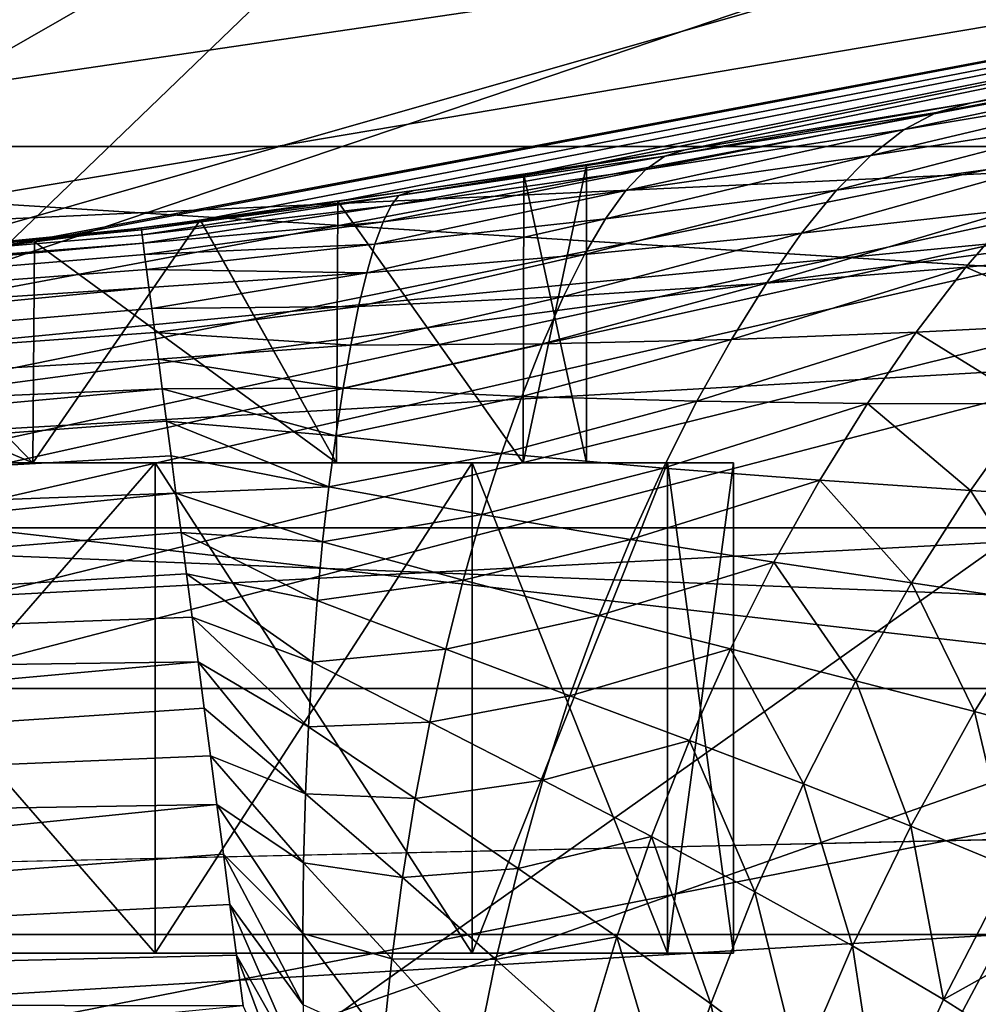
# Model space of a CAD drawing. Header units: metres. Extents: x -25 to 31, y -154 to 31.
# Tile 42 of 110: x 2.772 to 3.75, y -22.852 to -21.848. Entities that reach past the tile are written whole.
import ezdxf

# ---------------------------------------------------------------- set-up
doc = ezdxf.new("R2010")
doc.units = ezdxf.units.M
doc.layers.add('solid_FIT-WB-M-WASTE', color=7, linetype='CONTINUOUS')

msp = doc.modelspace()

# ---------------------------------------------------------------- linework, layer by layer
at = {"layer": 'solid_FIT-WB-M-WASTE'}
for points in [[(-15.000001, -77.891708, 125), (-14.999984, -138, 125), (15, -17.783419, 125)], [(5.305906, -19.801447, 125), (-15.000001, -77.891708, 125), (15, -17.783419, 125)], [(-14.999984, -138, 125), (15, -138, 125), (15, -17.783419, 125)], [(5.305906, -19.801447, 125), (2.675925, -20.3246, 125), (-15.000001, -77.891708, 125)], [(2.758543, -22.078339, 129.050003), (2.547717, -20.34107, 129.050003), (5.055322, -19.866899, 129.050003)], [(5.474273, -21.566057, 129.050003), (2.758543, -22.078339, 129.050003), (5.055322, -19.866899, 129.050003)], [(-13.342213, -21.023682, -5), (13.342201, -21.023689, -5), (10.602073, -22.530115, -5)], [(-13.342213, -21.023682, -5), (10.602073, -22.530115, -5), (-10.602078, -22.530111, -5)], [(2.141325, -22.233322, 104.913368), (4.096515, -21.112926, 104.076538), (2.03571, -21.136723, 103.767555)], [(2.141325, -22.233322, 104.913368), (4.199669, -21.644573, 104.639198), (4.096515, -21.112926, 104.076538)], [(-7.667503, -21.651499, 106.778709), (7.978201, -21.141781, 106.778709), (-7.364358, -22.120197, 106.778709)], [(-7.364358, -22.120197, 106.778709), (7.978201, -21.141781, 106.778709), (-7.064986, -22.550722, 106.778709)], [(-7.064986, -22.550722, 106.778709), (7.978201, -21.141781, 106.778709), (-6.771459, -22.937803, 106.778709)], [(-6.771459, -22.937803, 106.778709), (7.978201, -21.141781, 106.778709), (-6.493142, -23.269657, 106.778709)], [(-6.493142, -23.269657, 106.778709), (7.978201, -21.141781, 106.778709), (-6.236388, -23.543308, 106.778709)], [(-6.236388, -23.543308, 106.778709), (7.978201, -21.141781, 106.778709), (-6.001215, -23.765154, 106.778709)], [(-6.001215, -23.765154, 106.778709), (7.978201, -21.141781, 106.778709), (-5.78511, -23.943748, 106.778709)], [(-5.78511, -23.943748, 106.778709), (7.978201, -21.141781, 106.778709), (-5.586013, -24.086254, 106.778709)], [(-5.586013, -24.086254, 106.778709), (7.978201, -21.141781, 106.778709), (-5.509861, -24.135017, 106.778709)], [(-5.400887, -24.199436, 106.778709), (-5.509861, -24.135017, 106.778709), (7.978201, -21.141781, 106.778709)], [(-5.400887, -24.199436, 106.778709), (7.978201, -21.141781, 106.778709), (-5.060112, -24.358234, 106.778709)], [(-5.060112, -24.358234, 106.778709), (7.978201, -21.141781, 106.778709), (-4.743555, -24.447689, 106.778709)], [(-2.382707, -24.789381, 106.778709), (-4.743555, -24.447689, 106.778709), (7.978201, -21.141781, 106.778709)], [(-2.382707, -24.789381, 106.778709), (7.978201, -21.141781, 106.778709), (0.002378, -24.903631, 106.778709)], [(0.002378, -24.903631, 106.778709), (7.978201, -21.141781, 106.778709), (0.023243, -24.90362, 106.778709)], [(2.387459, -24.788925, 106.778709), (0.023243, -24.90362, 106.778709), (7.978201, -21.141781, 106.778709)], [(2.387459, -24.788925, 106.778709), (7.978201, -21.141781, 106.778709), (4.743559, -24.447689, 106.778709)], [(-9.548217, -21.909849), (10.52577, -21.457355), (1.349988, -21.457575)], [(-9.548217, -21.909849), (7.794191, -22.593374), (10.52577, -21.457355)], [(2.787049, -22.074757, 137.691269), (2.758543, -22.078339, 129.050003), (5.474273, -21.566057, 129.050003)], [(2.956219, -22.052738, 137.974167), (2.787049, -22.074757, 137.691269), (5.474273, -21.566057, 129.050003)], [(3.096564, -22.03347, 138.271805), (2.956219, -22.052738, 137.974167), (5.474273, -21.566057, 129.050003)], [(3.286204, -22.005985, 138.899338), (3.096564, -22.03347, 138.271805), (5.474273, -21.566057, 129.050003)], [(3.35, -21.996363, 139.550003), (3.286204, -22.005985, 138.899338), (5.474273, -21.566057, 129.050003)], [(3.450762, -21.980782, 144.7491), (3.35, -21.996363, 139.550003), (5.474273, -21.566057, 129.050003)], [(3.742872, -21.93293, 144.751007), (3.450762, -21.980782, 144.7491), (5.474273, -21.566057, 129.050003)], [(4.012654, -21.88518, 144.755829), (3.742872, -21.93293, 144.751007), (5.474273, -21.566057, 129.050003)], [(2.099993, -21.804176, 97.817322), (4.19242, -21.607224, 98.153336), (2.147793, -22.300489, 99.154152)], [(2.147793, -22.300489, 99.154152), (4.19242, -21.607224, 98.153336), (4.272144, -22.01811, 99.208595)], [(-4.695453, -21.61738, 158.550003), (-4.354286, -21.977526, 158.550003), (4.695452, -21.617382, 158.550003)], [(-4.354286, -21.977526, 158.550003), (4.354285, -21.977526, 158.550003), (4.695452, -21.617382, 158.550003)], [(2.141325, -22.233322, 104.913368), (4.273923, -22.027267, 105.006569), (4.199669, -21.644573, 104.639198)], [(3.706979, -21.942673, 144.84462), (3.742872, -21.93293, 144.751007), (4.012654, -21.88518, 144.755829)], [(3.987089, -21.893917, 144.860184), (3.706979, -21.942673, 144.84462), (4.012654, -21.88518, 144.755829)], [(3.987089, -21.893917, 144.860184), (3.674176, -21.960127, 144.933594), (3.706979, -21.942673, 144.84462)], [(3.987089, -21.893917, 144.860184), (3.939117, -21.915918, 144.957764), (3.674176, -21.960127, 144.933594)], [(-9.548217, -21.909849), (-6.768194, -22.921638), (7.794191, -22.593374)], [(3.939117, -21.915918, 144.957764), (3.640085, -21.986696, 145.017365), (3.674176, -21.960127, 144.933594)], [(3.939117, -21.915918, 144.957764), (3.889671, -21.948069, 145.048386), (3.640085, -21.986696, 145.017365)], [(3.429909, -21.987305, 144.832474), (3.450762, -21.980782, 144.7491), (3.742872, -21.93293, 144.751007)], [(3.706979, -21.942673, 144.84462), (3.429909, -21.987305, 144.832474), (3.742872, -21.93293, 144.751007)], [(3.706979, -21.942673, 144.84462), (3.410543, -22.000834, 144.912674), (3.429909, -21.987305, 144.832474)], [(3.706979, -21.942673, 144.84462), (3.674176, -21.960127, 144.933594), (3.410543, -22.000834, 144.912674)], [(3.889671, -21.948069, 145.048386), (3.605075, -22.02216, 145.095581), (3.640085, -21.986696, 145.017365)], [(3.889671, -21.948069, 145.048386), (3.839219, -21.99011, 145.13179), (3.605075, -22.02216, 145.095581)], [(3.674176, -21.960127, 144.933594), (3.390298, -22.022247, 144.989365), (3.410543, -22.000834, 144.912674)], [(3.674176, -21.960127, 144.933594), (3.640085, -21.986696, 145.017365), (3.390298, -22.022247, 144.989365)], [(-4.354286, -21.977526, 158.550003), (-4.046856, -22.366396, 158.550003), (4.354285, -21.977526, 158.550003)], [(-4.046856, -22.366396, 158.550003), (4.046855, -22.366396, 158.550003), (4.354285, -21.977526, 158.550003)], [(3.429909, -21.987305, 144.832474), (3.150756, -22.03768, 144.893661), (3.158696, -22.027521, 144.822327)], [(3.429909, -21.987305, 144.832474), (3.410543, -22.000834, 144.912674), (3.150756, -22.03768, 144.893661)], [(3.158696, -22.027521, 144.822327), (3.173904, -22.022463, 144.748795), (3.450762, -21.980782, 144.7491)], [(3.429909, -21.987305, 144.832474), (3.158696, -22.027521, 144.822327), (3.450762, -21.980782, 144.7491)], [(3.450762, -21.980782, 144.7491), (3.173904, -22.022463, 144.748795), (3.35, -21.996363, 139.550003)], [(3.640085, -21.986696, 145.017365), (3.369429, -22.051371, 145.062119), (3.390298, -22.022247, 144.989365)], [(3.640085, -21.986696, 145.017365), (3.605075, -22.02216, 145.095581), (3.369429, -22.051371, 145.062119)], [(3.173904, -22.022463, 144.748795), (3.286208, -22.005983, 140.200638), (3.35, -21.996363, 139.550003)], [(3.285635, -22.299999, 138.896469), (3.286204, -22.005985, 138.899338), (3.35, -21.996363, 139.550003)], [(3.285635, -22.299999, 138.896469), (3.35, -21.996363, 139.550003), (3.35, -22.299999, 139.550003)], [(3.35, -22.299999, 139.550003), (3.35, -21.996363, 139.550003), (3.286208, -22.005983, 140.200638)], [(3.839219, -21.99011, 145.13179), (3.569486, -22.065823, 145.168076), (3.605075, -22.02216, 145.095581)], [(3.839219, -21.99011, 145.13179), (3.788216, -22.041264, 145.207977), (3.569486, -22.065823, 145.168076)], [(3.285635, -22.299999, 138.896469), (3.096564, -22.03347, 138.271805), (3.286204, -22.005985, 138.899338)], [(3.173904, -22.022463, 144.748795), (3.096573, -22.033468, 140.828171), (3.286208, -22.005983, 140.200638)], [(3.285635, -22.299999, 140.203537), (3.286208, -22.005983, 140.200638), (3.096573, -22.033468, 140.828171)], [(3.410543, -22.000834, 144.912674), (3.14257, -22.0543, 144.963028), (3.150756, -22.03768, 144.893661)], [(3.410543, -22.000834, 144.912674), (3.390298, -22.022247, 144.989365), (3.14257, -22.0543, 144.963028)], [(3.285635, -22.299999, 140.203537), (3.35, -22.299999, 139.550003), (3.286208, -22.005983, 140.200638)], [(2.147793, -22.300489, 99.154152), (4.272144, -22.01811, 99.208595), (4.302846, -22.176342, 99.539886)], [(2.25912, -23.456375, 105.921738), (4.273923, -22.027267, 105.006569), (2.141325, -22.233322, 104.913368)], [(2.25912, -23.456375, 105.921738), (4.458089, -22.976437, 105.803703), (4.273923, -22.027267, 105.006569)], [(3.173904, -22.022463, 144.748795), (2.895879, -22.060743, 144.75), (3.096573, -22.033468, 140.828171)], [(2.896101, -22.062441, 144.802322), (2.895879, -22.060743, 144.75), (3.173904, -22.022463, 144.748795)], [(3.158696, -22.027521, 144.822327), (2.896101, -22.062441, 144.802322), (3.173904, -22.022463, 144.748795)], [(3.158696, -22.027521, 144.822327), (2.896769, -22.067528, 144.854416), (2.896101, -22.062441, 144.802322)], [(3.158696, -22.027521, 144.822327), (3.150756, -22.03768, 144.893661), (2.896769, -22.067528, 144.854416)], [(3.390298, -22.022247, 144.989365), (3.134268, -22.077253, 145.029938), (3.14257, -22.0543, 144.963028)], [(3.390298, -22.022247, 144.989365), (3.369429, -22.051371, 145.062119), (3.134268, -22.077253, 145.029938)], [(3.605075, -22.02216, 145.095581), (3.348157, -22.087646, 145.130661), (3.369429, -22.051371, 145.062119)], [(3.605075, -22.02216, 145.095581), (3.569486, -22.065823, 145.168076), (3.348157, -22.087646, 145.130661)], [(2.895879, -22.060743, 144.75), (2.95623, -22.052736, 141.125824), (3.096573, -22.033468, 140.828171)], [(3.150756, -22.03768, 144.893661), (2.897879, -22.075981, 144.906067), (2.896769, -22.067528, 144.854416)], [(3.150756, -22.03768, 144.893661), (3.14257, -22.0543, 144.963028), (2.897879, -22.075981, 144.906067)], [(3.094989, -22.299999, 138.26799), (2.956219, -22.052738, 137.974167), (3.096564, -22.03347, 138.271805)], [(3.094987, -22.299999, 140.832016), (3.096573, -22.033468, 140.828171), (2.95623, -22.052736, 141.125824)], [(3.285635, -22.299999, 140.203537), (3.096573, -22.033468, 140.828171), (3.094987, -22.299999, 140.832016)], [(3.094989, -22.299999, 138.26799), (3.096564, -22.03347, 138.271805), (3.285635, -22.299999, 138.896469)], [(3.788216, -22.041264, 145.207977), (3.533649, -22.116791, 145.234894), (3.569486, -22.065823, 145.168076)], [(3.788216, -22.041264, 145.207977), (3.737115, -22.100523, 145.27713), (3.533649, -22.116791, 145.234894)], [(3.935577, -22.082096, 145.322556), (3.737115, -22.100523, 145.27713), (3.788216, -22.041264, 145.207977)], [(2.785446, -22.299999, 137.688873), (2.787049, -22.074757, 137.691269), (2.956219, -22.052738, 137.974167)], [(2.785446, -22.299999, 137.688873), (2.956219, -22.052738, 137.974167), (3.094989, -22.299999, 138.26799)], [(2.895879, -22.060743, 144.75), (2.787062, -22.074755, 141.408707), (2.95623, -22.052736, 141.125824)], [(3.094987, -22.299999, 140.832016), (2.95623, -22.052736, 141.125824), (2.787062, -22.074755, 141.408707)], [(3.14257, -22.0543, 144.963028), (2.899426, -22.087767, 144.957047), (2.897879, -22.075981, 144.906067)], [(3.14257, -22.0543, 144.963028), (3.134268, -22.077253, 145.029938), (2.899426, -22.087767, 144.957047)], [(3.369429, -22.051371, 145.062119), (3.125949, -22.106176, 145.094086), (3.134268, -22.077253, 145.029938)], [(3.369429, -22.051371, 145.062119), (3.348157, -22.087646, 145.130661), (3.125949, -22.106176, 145.094086)], [(2.896101, -22.062441, 144.802322), (0.969668, -22.228861, 144.75), (1.451028, -22.202635, 144.75)], [(2.896769, -22.067528, 144.854416), (0.969668, -22.228861, 144.75), (2.896101, -22.062441, 144.802322)], [(2.897879, -22.075981, 144.906067), (0.969668, -22.228861, 144.75), (2.896769, -22.067528, 144.854416)], [(2.895879, -22.060743, 144.75), (1.451028, -22.202635, 144.75), (2.787062, -22.074755, 141.408707)], [(2.896101, -22.062441, 144.802322), (1.451028, -22.202635, 144.75), (2.895879, -22.060743, 144.75)], [(3.569486, -22.065823, 145.168076), (3.326691, -22.130354, 145.194855), (3.348157, -22.087646, 145.130661)], [(3.569486, -22.065823, 145.168076), (3.533649, -22.116791, 145.234894), (3.326691, -22.130354, 145.194855)], [(0.970542, -22.248899, 144.928024), (0.969668, -22.228861, 144.75), (2.897879, -22.075981, 144.906067)], [(0.970542, -22.248899, 144.928024), (2.897879, -22.075981, 144.906067), (2.899426, -22.087767, 144.957047)], [(1.451028, -22.202635, 144.75), (2.59059, -22.098673, 141.673996), (2.787062, -22.074755, 141.408707)], [(2.787049, -22.074757, 137.691269), (2.590575, -22.098675, 137.425995), (2.758543, -22.078339, 129.050003)], [(2.785446, -22.299999, 137.688873), (2.590575, -22.098675, 137.425995), (2.787049, -22.074757, 137.691269)], [(2.785443, -22.299999, 141.411133), (2.787062, -22.074755, 141.408707), (2.59059, -22.098673, 141.673996)], [(3.094987, -22.299999, 140.832016), (2.787062, -22.074755, 141.408707), (2.785443, -22.299999, 141.411133)], [(3.134268, -22.077253, 145.029938), (2.901404, -22.102835, 145.007141), (2.899426, -22.087767, 144.957047)], [(3.134268, -22.077253, 145.029938), (3.125949, -22.106176, 145.094086), (2.901404, -22.102835, 145.007141)], [(0.970542, -22.248899, 144.928024), (2.899426, -22.087767, 144.957047), (2.901404, -22.102835, 145.007141)], [(3.348157, -22.087646, 145.130661), (3.117706, -22.140604, 145.155151), (3.125949, -22.106176, 145.094086)], [(3.348157, -22.087646, 145.130661), (3.326691, -22.130354, 145.194855), (3.117706, -22.140604, 145.155151)], [(3.935577, -22.082096, 145.322556), (3.869339, -22.157499, 145.385971), (3.737115, -22.100523, 145.27713)], [(2.368807, -22.299999, 137.181198), (2.590575, -22.098675, 137.425995), (2.785446, -22.299999, 137.688873)], [(2.785443, -22.299999, 141.411133), (2.59059, -22.098673, 141.673996), (2.36886, -22.123539, 141.918747)], [(0.970542, -22.248899, 144.928024), (2.901404, -22.102835, 145.007141), (2.903804, -22.121117, 145.056137)], [(3.125949, -22.106176, 145.094086), (2.903804, -22.121117, 145.056137), (2.901404, -22.102835, 145.007141)], [(3.125949, -22.106176, 145.094086), (2.906616, -22.142538, 145.103821), (2.903804, -22.121117, 145.056137)], [(3.125949, -22.106176, 145.094086), (3.117706, -22.140604, 145.155151), (2.906616, -22.142538, 145.103821)], [(3.737115, -22.100523, 145.27713), (3.497904, -22.174171, 145.296127), (3.533649, -22.116791, 145.234894)], [(3.737115, -22.100523, 145.27713), (3.686383, -22.166889, 145.339539), (3.497904, -22.174171, 145.296127)], [(3.869339, -22.157499, 145.385971), (3.686383, -22.166889, 145.339539), (3.737115, -22.100523, 145.27713)], [(3.533649, -22.116791, 145.234894), (3.305242, -22.178774, 145.254623), (3.326691, -22.130354, 145.194855)], [(3.533649, -22.116791, 145.234894), (3.497904, -22.174171, 145.296127), (3.305242, -22.178774, 145.254623)], [(0.970542, -22.248899, 144.928024), (2.903804, -22.121117, 145.056137), (0.973121, -22.30801, 145.097107)], [(0.973121, -22.30801, 145.097107), (2.903804, -22.121117, 145.056137), (2.906616, -22.142538, 145.103821)], [(2.785443, -22.299999, 141.411133), (2.36886, -22.123539, 141.918747), (2.368804, -22.299999, 141.918808)], [(3.326691, -22.130354, 145.194855), (3.109627, -22.180052, 145.212936), (3.117706, -22.140604, 145.155151)], [(3.326691, -22.130354, 145.194855), (3.305242, -22.178774, 145.254623), (3.109627, -22.180052, 145.212936)], [(0.973121, -22.30801, 145.097107), (2.906616, -22.142538, 145.103821), (2.909827, -22.167006, 145.149994)], [(3.117706, -22.140604, 145.155151), (2.909827, -22.167006, 145.149994), (2.906616, -22.142538, 145.103821)], [(3.117706, -22.140604, 145.155151), (3.109627, -22.180052, 145.212936), (2.909827, -22.167006, 145.149994)], [(3.869339, -22.157499, 145.385971), (3.804533, -22.239782, 145.442017), (3.686383, -22.166889, 145.339539)], [(0.973121, -22.30801, 145.097107), (2.909827, -22.167006, 145.149994), (2.913425, -22.194416, 145.194443)], [(3.109627, -22.180052, 145.212936), (2.913425, -22.194416, 145.194443), (2.909827, -22.167006, 145.149994)], [(3.686383, -22.166889, 145.339539), (3.462603, -22.237207, 145.351913), (3.497904, -22.174171, 145.296127)], [(3.686383, -22.166889, 145.339539), (3.6365, -22.239513, 145.395554), (3.462603, -22.237207, 145.351913)], [(3.804533, -22.239782, 145.442017), (3.6365, -22.239513, 145.395554), (3.686383, -22.166889, 145.339539)], [(2.147793, -22.300489, 99.154152), (4.302846, -22.176342, 99.539886), (4.376438, -22.555626, 100.229362)], [(3.109627, -22.180052, 145.212936), (3.101807, -22.224094, 145.267212), (2.913425, -22.194416, 145.194443)], [(3.305242, -22.178774, 145.254623), (3.101807, -22.224094, 145.267212), (3.109627, -22.180052, 145.212936)], [(3.305242, -22.178774, 145.254623), (3.284034, -22.232288, 145.309921), (3.101807, -22.224094, 145.267212)], [(3.497904, -22.174171, 145.296127), (3.284034, -22.232288, 145.309921), (3.305242, -22.178774, 145.254623)], [(3.497904, -22.174171, 145.296127), (3.462603, -22.237207, 145.351913), (3.284034, -22.232288, 145.309921)], [(0.973121, -22.30801, 145.097107), (2.913425, -22.194416, 145.194443), (2.917394, -22.224649, 145.237)], [(3.101807, -22.224094, 145.267212), (2.917394, -22.224649, 145.237), (2.913425, -22.194416, 145.194443)], [(0.973121, -22.30801, 145.097107), (2.917394, -22.224649, 145.237), (0.977274, -22.403229, 145.248795)], [(0.977274, -22.403229, 145.248795), (2.917394, -22.224649, 145.237), (2.921717, -22.257578, 145.277466)], [(3.101807, -22.224094, 145.267212), (3.094352, -22.272381, 145.317764), (2.917394, -22.224649, 145.237)], [(3.094352, -22.272381, 145.317764), (2.921717, -22.257578, 145.277466), (2.917394, -22.224649, 145.237)], [(3.284034, -22.232288, 145.309921), (3.094352, -22.272381, 145.317764), (3.101807, -22.224094, 145.267212)], [(3.284034, -22.232288, 145.309921), (3.263304, -22.290438, 145.360703), (3.094352, -22.272381, 145.317764)], [(3.462603, -22.237207, 145.351913), (3.263304, -22.290438, 145.360703), (3.284034, -22.232288, 145.309921)], [(3.462603, -22.237207, 145.351913), (3.428114, -22.305353, 145.402374), (3.263304, -22.290438, 145.360703)], [(3.6365, -22.239513, 145.395554), (3.428114, -22.305353, 145.402374), (3.462603, -22.237207, 145.351913)], [(3.6365, -22.239513, 145.395554), (3.587955, -22.31778, 145.445419), (3.428114, -22.305353, 145.402374)], [(3.74176, -22.328279, 145.49115), (3.587955, -22.31778, 145.445419), (3.6365, -22.239513, 145.395554)], [(3.804533, -22.239782, 145.442017), (3.74176, -22.328279, 145.49115), (3.6365, -22.239513, 145.395554)], [(3.888626, -22.337402, 145.539932), (3.74176, -22.328279, 145.49115), (3.804533, -22.239782, 145.442017)], [(0.977274, -22.403229, 145.248795), (2.921717, -22.257578, 145.277466), (2.926374, -22.29306, 145.315674)], [(3.087375, -22.324652, 145.364349), (2.926374, -22.29306, 145.315674), (2.921717, -22.257578, 145.277466)], [(3.094352, -22.272381, 145.317764), (3.087375, -22.324652, 145.364349), (2.921717, -22.257578, 145.277466)], [(3.263304, -22.290438, 145.360703), (3.087375, -22.324652, 145.364349), (3.094352, -22.272381, 145.317764)], [(3.263304, -22.290438, 145.360703), (3.243303, -22.352928, 145.406845), (3.087375, -22.324652, 145.364349)], [(3.428114, -22.305353, 145.402374), (3.243303, -22.352928, 145.406845), (3.263304, -22.290438, 145.360703)], [(0.977274, -22.403229, 145.248795), (2.926374, -22.29306, 145.315674), (2.931347, -22.330944, 145.351471)], [(2.147793, -22.300489, 99.154152), (4.376438, -22.555626, 100.229362), (2.213346, -22.981125, 100.40641)], [(2.368804, -22.299999, 141.918808), (2.474868, -22.299999, 142.024872), (2.910157, -22.299999, 141.494476)], [(2.785443, -22.299999, 141.411133), (2.368804, -22.299999, 141.918808), (2.910157, -22.299999, 141.494476)], [(2.368807, -22.299999, 137.181198), (2.910154, -22.299999, 137.60553), (2.474864, -22.299999, 137.075119)], [(2.368807, -22.299999, 137.181198), (2.785446, -22.299999, 137.688873), (2.910154, -22.299999, 137.60553)], [(2.474868, -22.299999, 142.024872), (2.474864, -22.799999, 142.024887), (2.910154, -22.799999, 141.494476)], [(2.474864, -22.299999, 137.075119), (2.910154, -22.299999, 137.60553), (2.474868, -22.799999, 137.075119)], [(2.910157, -22.299999, 141.494476), (2.474868, -22.299999, 142.024872), (2.910154, -22.799999, 141.494476)], [(2.910154, -22.299999, 137.60553), (2.910157, -22.799999, 137.60553), (2.474868, -22.799999, 137.075119)], [(2.785443, -22.299999, 141.411133), (2.910157, -22.299999, 141.494476), (3.233574, -22.299999, 140.889404)], [(3.094987, -22.299999, 140.832016), (2.785443, -22.299999, 141.411133), (3.233574, -22.299999, 140.889404)], [(2.785446, -22.299999, 137.688873), (3.233572, -22.299999, 138.210587), (2.910154, -22.299999, 137.60553)], [(2.785446, -22.299999, 137.688873), (3.094989, -22.299999, 138.26799), (3.233572, -22.299999, 138.210587)], [(2.910157, -22.299999, 141.494476), (2.910154, -22.799999, 141.494476), (3.233572, -22.799999, 140.889404)], [(2.910154, -22.299999, 137.60553), (3.233572, -22.299999, 138.210587), (2.910157, -22.799999, 137.60553)], [(3.233574, -22.299999, 140.889404), (2.910157, -22.299999, 141.494476), (3.233572, -22.799999, 140.889404)], [(3.233572, -22.299999, 138.210587), (3.233574, -22.799999, 138.210602), (2.910157, -22.799999, 137.60553)], [(3.087375, -22.324652, 145.364349), (2.931347, -22.330944, 145.351471), (2.926374, -22.29306, 145.315674)], [(3.094987, -22.299999, 140.832016), (3.233574, -22.299999, 140.889404), (3.432754, -22.299999, 140.232788)], [(3.285635, -22.299999, 140.203537), (3.094987, -22.299999, 140.832016), (3.432754, -22.299999, 140.232788)], [(3.094989, -22.299999, 138.26799), (3.432753, -22.299999, 138.867218), (3.233572, -22.299999, 138.210587)], [(3.094989, -22.299999, 138.26799), (3.285635, -22.299999, 138.896469), (3.432753, -22.299999, 138.867218)], [(3.233574, -22.299999, 140.889404), (3.233572, -22.799999, 140.889404), (3.432753, -22.799999, 140.232788)], [(3.233572, -22.299999, 138.210587), (3.432753, -22.299999, 138.867218), (3.233574, -22.799999, 138.210602)], [(3.432754, -22.299999, 140.232788), (3.233574, -22.299999, 140.889404), (3.432753, -22.799999, 140.232788)], [(3.432753, -22.299999, 138.867218), (3.432754, -22.799999, 138.867218), (3.233574, -22.799999, 138.210602)], [(3.285635, -22.299999, 140.203537), (3.432754, -22.299999, 140.232788), (3.5, -22.299999, 139.550003)], [(3.285635, -22.299999, 140.203537), (3.5, -22.299999, 139.550003), (3.35, -22.299999, 139.550003)], [(3.285635, -22.299999, 138.896469), (3.35, -22.299999, 139.550003), (3.432753, -22.299999, 138.867218)], [(3.35, -22.299999, 139.550003), (3.5, -22.299999, 139.550003), (3.432753, -22.299999, 138.867218)], [(3.432754, -22.299999, 140.232788), (3.432753, -22.799999, 140.232788), (3.5, -22.799999, 139.550003)], [(3.432753, -22.299999, 138.867218), (3.5, -22.299999, 139.550003), (3.432754, -22.799999, 138.867218)], [(3.5, -22.299999, 139.550003), (3.5, -22.799999, 139.550003), (3.432754, -22.799999, 138.867218)], [(3.5, -22.299999, 139.550003), (3.432754, -22.299999, 140.232788), (3.5, -22.799999, 139.550003)], [(3.428114, -22.305353, 145.402374), (3.394811, -22.378271, 145.447556), (3.243303, -22.352928, 145.406845)], [(3.587955, -22.31778, 145.445419), (3.394811, -22.378271, 145.447556), (3.428114, -22.305353, 145.402374)], [(3.587955, -22.31778, 145.445419), (3.541234, -22.401302, 145.48938), (3.394811, -22.378271, 145.447556)], [(3.681604, -22.422554, 145.533737), (3.541234, -22.401302, 145.48938), (3.587955, -22.31778, 145.445419)], [(3.74176, -22.328279, 145.49115), (3.681604, -22.422554, 145.533737), (3.587955, -22.31778, 145.445419)], [(0.977274, -22.403229, 145.248795), (2.931347, -22.330944, 145.351471), (0.982795, -22.529783, 145.375458)], [(0.982795, -22.529783, 145.375458), (2.931347, -22.330944, 145.351471), (2.936614, -22.371067, 145.384674)], [(3.087375, -22.324652, 145.364349), (3.080994, -22.380705, 145.406708), (2.931347, -22.330944, 145.351471)], [(3.080994, -22.380705, 145.406708), (2.936614, -22.371067, 145.384674), (2.931347, -22.330944, 145.351471)], [(3.243303, -22.352928, 145.406845), (3.080994, -22.380705, 145.406708), (3.087375, -22.324652, 145.364349)], [(3.815088, -22.442551, 145.581039), (3.681604, -22.422554, 145.533737), (3.74176, -22.328279, 145.49115)], [(3.888626, -22.337402, 145.539932), (3.815088, -22.442551, 145.581039), (3.74176, -22.328279, 145.49115)], [(3.243303, -22.352928, 145.406845), (3.224284, -22.419579, 145.448135), (3.080994, -22.380705, 145.406708)], [(3.394811, -22.378271, 145.447556), (3.224284, -22.419579, 145.448135), (3.243303, -22.352928, 145.406845)], [(-4.046856, -22.366396, 158.550003), (-3.775351, -22.781145, 158.550003), (4.046855, -22.366396, 158.550003)], [(-3.775351, -22.781145, 158.550003), (3.77535, -22.781147, 158.550003), (4.046855, -22.366396, 158.550003)], [(0.982795, -22.529783, 145.375458), (2.936614, -22.371067, 145.384674), (2.942153, -22.41326, 145.415176)], [(3.075323, -22.440336, 145.444489), (2.942153, -22.41326, 145.415176), (2.936614, -22.371067, 145.384674)], [(3.080994, -22.380705, 145.406708), (3.075323, -22.440336, 145.444489), (2.936614, -22.371067, 145.384674)], [(3.224284, -22.419579, 145.448135), (3.075323, -22.440336, 145.444489), (3.080994, -22.380705, 145.406708)], [(3.394811, -22.378271, 145.447556), (3.363061, -22.455774, 145.48735), (3.224284, -22.419579, 145.448135)], [(3.541234, -22.401302, 145.48938), (3.363061, -22.455774, 145.48735), (3.394811, -22.378271, 145.447556)], [(3.541234, -22.401302, 145.48938), (3.496799, -22.489864, 145.527435), (3.363061, -22.455774, 145.48735)], [(3.624605, -22.522343, 145.569962), (3.496799, -22.489864, 145.527435), (3.541234, -22.401302, 145.48938)], [(3.681604, -22.422554, 145.533737), (3.624605, -22.522343, 145.569962), (3.541234, -22.401302, 145.48938)], [(0.982795, -22.529783, 145.375458), (2.942153, -22.41326, 145.415176), (2.947939, -22.457336, 145.442825)], [(3.070465, -22.50329, 145.477325), (2.947939, -22.457336, 145.442825), (2.942153, -22.41326, 145.415176)], [(3.075323, -22.440336, 145.444489), (3.070465, -22.50329, 145.477325), (2.942153, -22.41326, 145.415176)], [(3.224284, -22.419579, 145.448135), (3.206486, -22.490229, 145.484268), (3.075323, -22.440336, 145.444489)], [(3.363061, -22.455774, 145.48735), (3.206486, -22.490229, 145.484268), (3.224284, -22.419579, 145.448135)], [(3.745695, -22.553692, 145.615326), (3.624605, -22.522343, 145.569962), (3.681604, -22.422554, 145.533737)], [(3.815088, -22.442551, 145.581039), (3.745695, -22.553692, 145.615326), (3.681604, -22.422554, 145.533737)], [(3.206486, -22.490229, 145.484268), (3.070465, -22.50329, 145.477325), (3.075323, -22.440336, 145.444489)], [(3.859488, -22.584345, 145.663177), (3.745695, -22.553692, 145.615326), (3.815088, -22.442551, 145.581039)], [(0.982795, -22.529783, 145.375458), (2.947939, -22.457336, 145.442825), (2.953948, -22.503115, 145.467499)], [(3.066509, -22.569225, 145.504776), (2.953948, -22.503115, 145.467499), (2.947939, -22.457336, 145.442825)], [(3.070465, -22.50329, 145.477325), (3.066509, -22.569225, 145.504776), (2.947939, -22.457336, 145.442825)], [(3.363061, -22.455774, 145.48735), (3.333205, -22.537704, 145.521515), (3.206486, -22.490229, 145.484268)], [(3.496799, -22.489864, 145.527435), (3.333205, -22.537704, 145.521515), (3.363061, -22.455774, 145.48735)], [(3.206486, -22.490229, 145.484268), (3.190125, -22.564638, 145.514786), (3.070465, -22.50329, 145.477325)], [(3.333205, -22.537704, 145.521515), (3.190125, -22.564638, 145.514786), (3.206486, -22.490229, 145.484268)], [(3.496799, -22.489864, 145.527435), (3.455062, -22.583282, 145.559464), (3.333205, -22.537704, 145.521515)], [(3.57123, -22.627407, 145.599762), (3.455062, -22.583282, 145.559464), (3.496799, -22.489864, 145.527435)], [(3.624605, -22.522343, 145.569962), (3.57123, -22.627407, 145.599762), (3.496799, -22.489864, 145.527435)], [(0.982795, -22.529783, 145.375458), (2.953948, -22.503115, 145.467499), (0.989405, -22.681324, 145.470779)], [(0.989405, -22.681324, 145.470779), (2.953948, -22.503115, 145.467499), (2.960154, -22.550394, 145.489105)], [(3.06353, -22.637691, 145.526474), (2.960154, -22.550394, 145.489105), (2.953948, -22.503115, 145.467499)], [(3.066509, -22.569225, 145.504776), (3.06353, -22.637691, 145.526474), (2.953948, -22.503115, 145.467499)], [(3.190125, -22.564638, 145.514786), (3.066509, -22.569225, 145.504776), (3.070465, -22.50329, 145.477325)], [(-10.602078, -22.530111, -5), (10.602073, -22.530115, -5), (7.694773, -23.681227, -5)], [(-10.602078, -22.530111, -5), (7.694773, -23.681227, -5), (-7.69477, -23.681227, -5)], [(3.680951, -22.670521, 145.642883), (3.57123, -22.627407, 145.599762), (3.624605, -22.522343, 145.569962)], [(3.745695, -22.553692, 145.615326), (3.680951, -22.670521, 145.642883), (3.624605, -22.522343, 145.569962)], [(3.333205, -22.537704, 145.521515), (3.305539, -22.623808, 145.549606), (3.190125, -22.564638, 145.514786)], [(3.455062, -22.583282, 145.559464), (3.305539, -22.623808, 145.549606), (3.333205, -22.537704, 145.521515)], [(0.989405, -22.681324, 145.470779), (2.960154, -22.550394, 145.489105), (2.966531, -22.598972, 145.507538)], [(3.06353, -22.637691, 145.526474), (2.966531, -22.598972, 145.507538), (2.960154, -22.550394, 145.489105)], [(2.213346, -22.981125, 100.40641), (4.376438, -22.555626, 100.229362), (4.459017, -22.98123, 100.877838)], [(3.783672, -22.713015, 145.688492), (3.680951, -22.670521, 145.642883), (3.745695, -22.553692, 145.615326)], [(3.859488, -22.584345, 145.663177), (3.783672, -22.713015, 145.688492), (3.745695, -22.553692, 145.615326)], [(3.175387, -22.642422, 145.539185), (3.06353, -22.637691, 145.526474), (3.066509, -22.569225, 145.504776)], [(3.190125, -22.564638, 145.514786), (3.175387, -22.642422, 145.539185), (3.066509, -22.569225, 145.504776)], [(3.305539, -22.623808, 145.549606), (3.175387, -22.642422, 145.539185), (3.190125, -22.564638, 145.514786)], [(3.455062, -22.583282, 145.559464), (3.416374, -22.681265, 145.585083), (3.305539, -22.623808, 145.549606)], [(3.521857, -22.737404, 145.622894), (3.416374, -22.681265, 145.585083), (3.455062, -22.583282, 145.559464)], [(3.57123, -22.627407, 145.599762), (3.521857, -22.737404, 145.622894), (3.455062, -22.583282, 145.559464)], [(-6.768194, -22.921638), (4.943189, -23.383217), (7.794191, -22.593374)], [(0.989405, -22.681324, 145.470779), (2.966531, -22.598972, 145.507538), (2.973051, -22.648643, 145.522736)], [(3.061597, -22.708155, 145.54216), (2.973051, -22.648643, 145.522736), (2.966531, -22.598972, 145.507538)], [(3.06353, -22.637691, 145.526474), (3.061597, -22.708155, 145.54216), (2.966531, -22.598972, 145.507538)], [(3.305539, -22.623808, 145.549606), (3.280316, -22.713654, 145.571136), (3.175387, -22.642422, 145.539185)], [(3.416374, -22.681265, 145.585083), (3.280316, -22.713654, 145.571136), (3.305539, -22.623808, 145.549606)], [(3.621246, -22.792625, 145.663574), (3.521857, -22.737404, 145.622894), (3.57123, -22.627407, 145.599762)], [(3.680951, -22.670521, 145.642883), (3.621246, -22.792625, 145.663574), (3.57123, -22.627407, 145.599762)], [(3.162439, -22.723034, 145.557022), (3.061597, -22.708155, 145.54216), (3.06353, -22.637691, 145.526474)], [(3.175387, -22.642422, 145.539185), (3.162439, -22.723034, 145.557022), (3.06353, -22.637691, 145.526474)], [(0.989405, -22.681324, 145.470779), (2.973051, -22.648643, 145.522736), (0.996774, -22.850252, 145.529938)], [(0.996774, -22.850252, 145.529938), (2.973051, -22.648643, 145.522736), (2.979687, -22.699194, 145.534622)], [(3.060778, -22.780029, 145.55188), (2.979687, -22.699194, 145.534622), (2.973051, -22.648643, 145.522736)], [(3.061597, -22.708155, 145.54216), (3.060778, -22.780029, 145.55188), (2.973051, -22.648643, 145.522736)], [(3.280316, -22.713654, 145.571136), (3.162439, -22.723034, 145.557022), (3.175387, -22.642422, 145.539185)], [(3.714006, -22.847281, 145.706818), (3.621246, -22.792625, 145.663574), (3.680951, -22.670521, 145.642883)], [(3.783672, -22.713015, 145.688492), (3.714006, -22.847281, 145.706818), (3.680951, -22.670521, 145.642883)], [(3.416374, -22.681265, 145.585083), (3.381024, -22.783327, 145.603836), (3.280316, -22.713654, 145.571136)], [(3.476786, -22.851791, 145.638992), (3.381024, -22.783327, 145.603836), (3.416374, -22.681265, 145.585083)], [(3.521857, -22.737404, 145.622894), (3.476786, -22.851791, 145.638992), (3.416374, -22.681265, 145.585083)], [(0.996774, -22.850252, 145.529938), (2.979687, -22.699194, 145.534622), (2.986409, -22.750406, 145.543152)], [(3.061159, -22.852741, 145.556046), (2.986409, -22.750406, 145.543152), (2.979687, -22.699194, 145.534622)], [(3.060778, -22.780029, 145.55188), (3.061159, -22.852741, 145.556046), (2.979687, -22.699194, 145.534622)], [(3.151439, -22.805784, 145.568039), (3.060778, -22.780029, 145.55188), (3.061597, -22.708155, 145.54216)], [(3.162439, -22.723034, 145.557022), (3.151439, -22.805784, 145.568039), (3.061597, -22.708155, 145.54216)], [(3.280316, -22.713654, 145.571136), (3.257761, -22.806606, 145.585617), (3.162439, -22.723034, 145.557022)], [(3.381024, -22.783327, 145.603836), (3.257761, -22.806606, 145.585617), (3.280316, -22.713654, 145.571136)], [(3.878942, -22.7554, 145.735794), (3.714006, -22.847281, 145.706818), (3.783672, -22.713015, 145.688492)], [(3.257761, -22.806606, 145.585617), (3.151439, -22.805784, 145.568039), (3.162439, -22.723034, 145.557022)], [(3.566878, -22.919403, 145.677139), (3.476786, -22.851791, 145.638992), (3.521857, -22.737404, 145.622894)], [(3.621246, -22.792625, 145.663574), (3.566878, -22.919403, 145.677139), (3.521857, -22.737404, 145.622894)], [(0.996774, -22.850252, 145.529938), (2.986409, -22.750406, 145.543152), (2.99319, -22.802061, 145.548294)], [(3.062861, -22.925823, 145.555695), (2.99319, -22.802061, 145.548294), (2.986409, -22.750406, 145.543152)], [(3.061159, -22.852741, 145.556046), (3.062861, -22.925823, 145.555695), (2.986409, -22.750406, 145.543152)], [(3.878942, -22.7554, 145.735794), (3.799745, -22.901821, 145.751862), (3.714006, -22.847281, 145.706818)], [(-3.775351, -22.781145, 158.550003), (-3.541777, -23.218801, 158.550003), (3.77535, -22.781147, 158.550003)], [(-3.541777, -23.218801, 158.550003), (3.541776, -23.218803, 158.550003), (3.77535, -22.781147, 158.550003)], [(3.14257, -22.889908, 145.572449), (3.061159, -22.852741, 145.556046), (3.060778, -22.780029, 145.55188)], [(3.151439, -22.805784, 145.568039), (3.14257, -22.889908, 145.572449), (3.060778, -22.780029, 145.55188)], [(3.77535, -22.781147, 158.550003), (3.541776, -23.218803, 158.550003), (3.781826, -23.199102, 158.522827)], [(3.381024, -22.783327, 145.603836), (3.349268, -22.88876, 145.615311), (3.257761, -22.806606, 145.585617)], [(3.436285, -22.969795, 145.64772), (3.349268, -22.88876, 145.615311), (3.381024, -22.783327, 145.603836)], [(3.476786, -22.851791, 145.638992), (3.436285, -22.969795, 145.64772), (3.381024, -22.783327, 145.603836)], [(3.650773, -22.986473, 145.718018), (3.566878, -22.919403, 145.677139), (3.621246, -22.792625, 145.663574)], [(3.714006, -22.847281, 145.706818), (3.650773, -22.986473, 145.718018), (3.621246, -22.792625, 145.663574)], [(3.432753, -22.799999, 140.232788), (-3.432754, -22.799999, 140.232788), (-3.5, -22.799999, 139.550003)], [(3.5, -22.799999, 139.550003), (3.432753, -22.799999, 140.232788), (-3.5, -22.799999, 139.550003)], [(-3.432753, -22.799999, 138.867218), (3.5, -22.799999, 139.550003), (-3.5, -22.799999, 139.550003)], [(3.233572, -22.799999, 140.889404), (-3.233574, -22.799999, 140.889404), (-3.432754, -22.799999, 140.232788)], [(3.432753, -22.799999, 140.232788), (3.233572, -22.799999, 140.889404), (-3.432754, -22.799999, 140.232788)], [(-3.432753, -22.799999, 138.867218), (3.432754, -22.799999, 138.867218), (3.5, -22.799999, 139.550003)], [(-3.432753, -22.799999, 138.867218), (-3.233572, -22.799999, 138.210587), (3.432754, -22.799999, 138.867218)], [(2.910154, -22.799999, 141.494476), (-2.910157, -22.799999, 141.494476), (-3.233574, -22.799999, 140.889404)], [(3.233572, -22.799999, 140.889404), (2.910154, -22.799999, 141.494476), (-3.233574, -22.799999, 140.889404)], [(-3.233572, -22.799999, 138.210587), (3.233574, -22.799999, 138.210602), (3.432754, -22.799999, 138.867218)], [(-3.233572, -22.799999, 138.210587), (-2.910154, -22.799999, 137.60553), (3.233574, -22.799999, 138.210602)], [(2.910154, -22.799999, 141.494476), (2.474864, -22.799999, 142.024887), (-2.910157, -22.799999, 141.494476)], [(-2.910154, -22.799999, 137.60553), (2.910157, -22.799999, 137.60553), (3.233574, -22.799999, 138.210602)], [(-2.910154, -22.799999, 137.60553), (-2.474864, -22.799999, 137.075119), (2.910157, -22.799999, 137.60553)], [(-2.474864, -22.799999, 137.075119), (2.474868, -22.799999, 137.075119), (2.910157, -22.799999, 137.60553)], [(0.996774, -22.850252, 145.529938), (2.99319, -22.802061, 145.548294), (3, -22.853939, 145.550003)], [(3.06606, -22.999012, 145.552734), (3, -22.853939, 145.550003), (2.99319, -22.802061, 145.548294)], [(3.062861, -22.925823, 145.555695), (3.06606, -22.999012, 145.552734), (2.99319, -22.802061, 145.548294)], [(3.238104, -22.901855, 145.592865), (3.14257, -22.889908, 145.572449), (3.151439, -22.805784, 145.568039)], [(3.257761, -22.806606, 145.585617), (3.238104, -22.901855, 145.592865), (3.151439, -22.805784, 145.568039)], [(3.349268, -22.88876, 145.615311), (3.238104, -22.901855, 145.592865), (3.257761, -22.806606, 145.585617)], [(1.5032, -23.000933, 145.550003), (0.996774, -22.850252, 145.529938), (3, -22.853939, 145.550003)], [(3.518112, -23.050024, 145.68335), (3.436285, -22.969795, 145.64772), (3.476786, -22.851791, 145.638992)], [(3.566878, -22.919403, 145.677139), (3.518112, -23.050024, 145.68335), (3.476786, -22.851791, 145.638992)], [(3.799745, -22.901821, 145.751862), (3.650773, -22.986473, 145.718018), (3.714006, -22.847281, 145.706818)]]:
    msp.add_3dface(points, dxfattribs=at)

doc.saveas('drawing.dxf')
